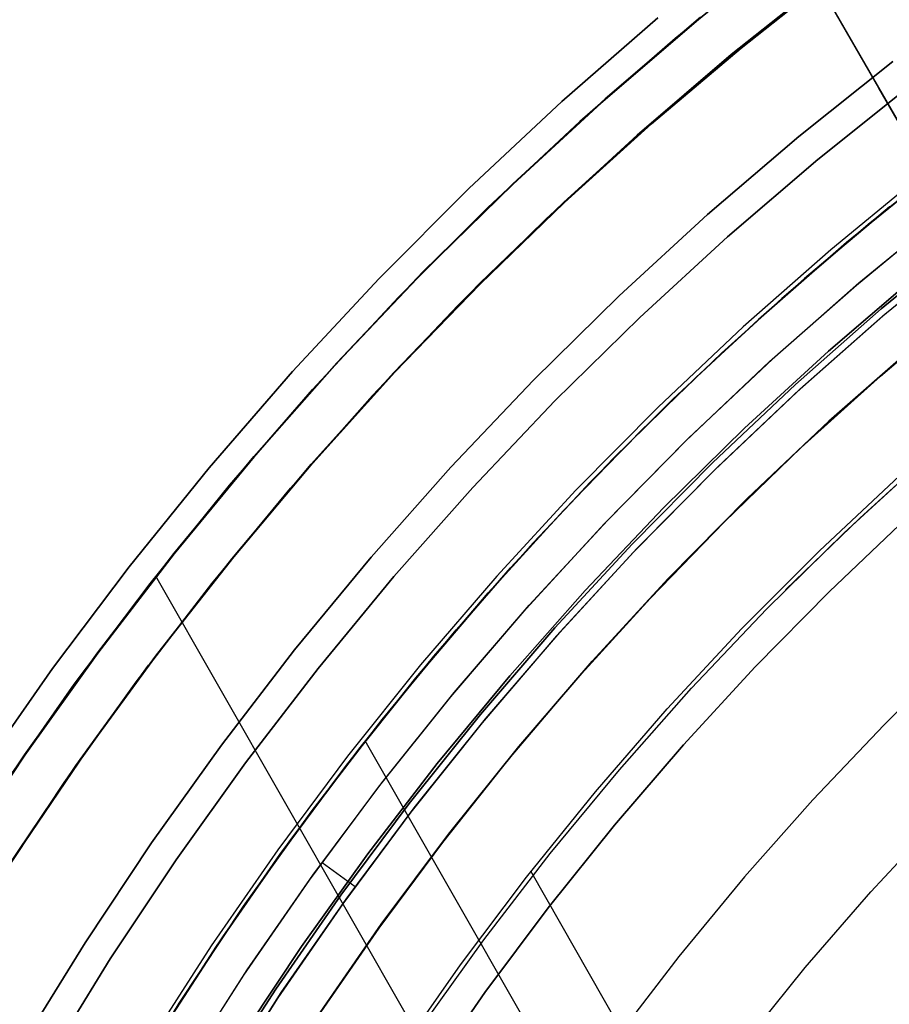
# Model space of a CAD drawing. Header units: millimetres. Extents: x -267 to 897, y -4167 to -3150.
# Tile 53 of 177: x 252 to 270, y -3479 to -3459. Entities that reach past the tile are written whole.
import ezdxf

# ---------------------------------------------------------------- set-up
doc = ezdxf.new("R2010")
doc.units = ezdxf.units.MM
doc.layers.add('1', color=7, linetype='Continuous')
doc.layers.add('BLANCO METALICO', color=7, linetype='Continuous', true_color=0xededed)

msp = doc.modelspace()

# ---------------------------------------------------------------- linework, layer by layer
at = {"layer": '1', "color": 29, "true_color": 0x4d342b}
for p, q in [((265.374, -3459.517, 66.264), (267.397, -3457.874, 66.264)), ((265.374, -3459.517, 66.264), (267.397, -3457.874, 66.264)), ((267.397, -3457.874, 54.462), (265.374, -3459.517, 54.462)), ((265.374, -3459.517, 60.363), (267.397, -3457.874, 60.363)), ((265.374, -3459.517, 54.462), (267.397, -3457.874, 54.462)), ((263.037, -3460.818, 85.657), (265.016, -3459.093, 85.657)), ((265.016, -3459.093, 85.657), (263.037, -3460.818, 85.657)), ((263.409, -3461.23, 66.264), (265.374, -3459.517, 66.264)), ((263.409, -3461.23, 66.264), (265.374, -3459.517, 66.264)), ((265.374, -3459.517, 54.462), (263.409, -3461.23, 54.462)), ((263.409, -3461.23, 60.363), (265.374, -3459.517, 60.363)), ((263.409, -3461.23, 54.462), (265.374, -3459.517, 54.462)), ((261.118, -3462.611, 85.657), (263.037, -3460.818, 85.657)), ((263.037, -3460.818, 85.657), (261.118, -3462.611, 85.657)), ((261.504, -3463.01, 66.264), (263.409, -3461.23, 66.264)), ((261.504, -3463.01, 66.264), (263.409, -3461.23, 66.264)), ((263.409, -3461.23, 54.462), (261.504, -3463.01, 54.462)), ((261.504, -3463.01, 60.363), (263.409, -3461.23, 60.363)), ((261.504, -3463.01, 54.462), (263.409, -3461.23, 54.462)), ((268.915, -3463.726, 62.462), (270.79, -3462.203, 62.462)), ((270.79, -3462.203, 62.462), (268.915, -3463.726, 62.462)), ((268.915, -3463.726, 71.512), (270.79, -3462.203, 71.512)), ((259.263, -3464.47, 85.657), (261.118, -3462.611, 85.657)), ((261.118, -3462.611, 85.657), (259.263, -3464.47, 85.657)), ((259.663, -3464.855, 66.264), (261.504, -3463.01, 66.264)), ((259.663, -3464.855, 66.264), (261.504, -3463.01, 66.264)), ((261.504, -3463.01, 54.462), (259.663, -3464.855, 54.462)), ((259.663, -3464.855, 60.363), (261.504, -3463.01, 60.363)), ((259.663, -3464.855, 54.462), (261.504, -3463.01, 54.462)), ((269.803, -3462.991, 80.562), (268.043, -3464.472, 80.562)), ((268.043, -3464.472, 80.562), (269.803, -3462.991, 80.562)), ((268.043, -3464.472, 80.065), (269.803, -3462.991, 80.065)), ((269.804, -3462.992, 79.568), (268.044, -3464.473, 79.568)), ((268.044, -3464.473, 79.568), (269.804, -3462.992, 79.568)), ((267.094, -3465.313, 62.462), (268.915, -3463.726, 62.462)), ((268.915, -3463.726, 62.462), (267.094, -3465.313, 62.462)), ((267.094, -3465.313, 71.512), (268.915, -3463.726, 71.512)), ((257.474, -3466.392, 85.657), (259.263, -3464.47, 85.657)), ((259.263, -3464.47, 85.657), (257.474, -3466.392, 85.657)), ((268.043, -3464.472, 80.562), (266.332, -3466.011, 80.562)), ((266.332, -3466.011, 80.562), (268.043, -3464.472, 80.562)), ((266.332, -3466.011, 80.065), (268.043, -3464.472, 80.065)), ((268.044, -3464.473, 79.568), (266.333, -3466.013, 79.568)), ((266.333, -3466.013, 79.568), (268.044, -3464.473, 79.568)), ((257.887, -3466.763, 66.264), (259.663, -3464.855, 66.264)), ((257.887, -3466.763, 66.264), (259.663, -3464.855, 66.264)), ((259.663, -3464.855, 54.462), (257.887, -3466.763, 54.462)), ((257.887, -3466.763, 60.363), (259.663, -3464.855, 60.363)), ((257.887, -3466.763, 54.462), (259.663, -3464.855, 54.462)), ((269.613, -3466.483, 83.109), (271.296, -3465.06, 83.109)), ((265.33, -3466.962, 62.462), (267.094, -3465.313, 62.462)), ((267.094, -3465.313, 62.462), (265.33, -3466.962, 62.462)), ((265.33, -3466.962, 71.512), (267.094, -3465.313, 71.512)), ((266.332, -3466.011, 80.562), (264.673, -3467.606, 80.562)), ((264.673, -3467.606, 80.562), (266.332, -3466.011, 80.562)), ((264.673, -3467.606, 80.065), (266.332, -3466.011, 80.065)), ((266.333, -3466.013, 79.568), (264.674, -3467.607, 79.568)), ((264.674, -3467.607, 79.568), (266.333, -3466.013, 79.568)), ((255.753, -3468.375, 85.657), (257.474, -3466.392, 85.657)), ((257.474, -3466.392, 85.657), (255.753, -3468.375, 85.657)), ((267.978, -3467.96, 83.109), (269.613, -3466.483, 83.109)), ((256.178, -3468.732, 66.264), (257.887, -3466.763, 66.264)), ((256.178, -3468.732, 66.264), (257.887, -3466.763, 66.264)), ((257.887, -3466.763, 54.462), (256.178, -3468.732, 54.462)), ((256.178, -3468.732, 60.363), (257.887, -3466.763, 60.363)), ((256.178, -3468.732, 54.462), (257.887, -3466.763, 54.462)), ((263.623, -3468.672, 62.462), (265.33, -3466.962, 62.462)), ((265.33, -3466.962, 62.462), (263.623, -3468.672, 62.462)), ((263.623, -3468.672, 71.512), (265.33, -3466.962, 71.512)), ((264.673, -3467.606, 80.562), (263.068, -3469.255, 80.562)), ((263.068, -3469.255, 80.562), (264.673, -3467.606, 80.562)), ((263.068, -3469.255, 80.065), (264.673, -3467.606, 80.065)), ((264.674, -3467.607, 79.568), (263.069, -3469.256, 79.568)), ((263.069, -3469.256, 79.568), (264.674, -3467.607, 79.568)), ((266.392, -3469.489, 83.109), (267.978, -3467.96, 83.109)), ((254.101, -3470.417, 85.657), (255.753, -3468.375, 85.657)), ((255.753, -3468.375, 85.657), (254.101, -3470.417, 85.657)), ((268.355, -3470.088, 96.062), (270.009, -3468.542, 96.062)), ((268.355, -3470.088, 96.062), (270.009, -3468.542, 96.062)), ((254.539, -3470.759, 66.264), (256.178, -3468.732, 66.264)), ((254.539, -3470.759, 66.264), (256.178, -3468.732, 66.264)), ((256.178, -3468.732, 54.462), (254.539, -3470.759, 54.462)), ((254.539, -3470.759, 60.363), (256.178, -3468.732, 60.363)), ((254.539, -3470.759, 54.462), (256.178, -3468.732, 54.462)), ((261.977, -3470.44, 62.462), (263.623, -3468.672, 62.462)), ((263.623, -3468.672, 62.462), (261.977, -3470.44, 62.462)), ((261.977, -3470.44, 71.512), (263.623, -3468.672, 71.512)), ((263.068, -3469.255, 80.562), (261.518, -3470.956, 80.562)), ((261.518, -3470.956, 80.562), (263.068, -3469.255, 80.562)), ((261.518, -3470.956, 80.065), (263.068, -3469.255, 80.065)), ((263.069, -3469.256, 79.568), (261.519, -3470.957, 79.568)), ((261.519, -3470.957, 79.568), (263.069, -3469.256, 79.568)), ((268.561, -3470.927, 85.657), (270.146, -3469.423, 85.657)), ((270.146, -3469.423, 85.657), (268.561, -3470.927, 85.657)), ((264.857, -3471.071, 83.109), (266.392, -3469.489, 83.109)), ((266.755, -3471.691, 96.062), (268.355, -3470.088, 96.062)), ((266.755, -3471.691, 96.062), (268.355, -3470.088, 96.062)), ((252.522, -3472.515, 85.657), (254.101, -3470.417, 85.657)), ((254.101, -3470.417, 85.657), (252.522, -3472.515, 85.657)), ((260.394, -3472.264, 62.462), (261.977, -3470.44, 62.462)), ((261.977, -3470.44, 62.462), (260.394, -3472.264, 62.462)), ((260.394, -3472.264, 71.512), (261.977, -3470.44, 71.512)), ((268.662, -3495.123, 54.462), (254.657, -3470.609, 54.462)), ((252.971, -3472.841, 66.264), (254.539, -3470.759, 66.264)), ((252.971, -3472.841, 66.264), (254.539, -3470.759, 66.264)), ((254.539, -3470.759, 54.462), (252.971, -3472.841, 54.462)), ((252.971, -3472.841, 60.363), (254.539, -3470.759, 60.363)), ((252.971, -3472.841, 54.462), (254.539, -3470.759, 54.462)), ((261.518, -3470.956, 80.562), (260.025, -3472.708, 80.562)), ((260.025, -3472.708, 80.562), (261.518, -3470.956, 80.562)), ((260.025, -3472.708, 80.065), (261.518, -3470.956, 80.065)), ((261.519, -3470.957, 79.568), (260.026, -3472.709, 79.568)), ((260.026, -3472.709, 79.568), (261.519, -3470.957, 79.568)), ((263.376, -3472.701, 83.109), (264.857, -3471.071, 83.109)), ((267.028, -3472.483, 85.657), (268.561, -3470.927, 85.657)), ((268.561, -3470.927, 85.657), (267.028, -3472.483, 85.657)), ((265.212, -3473.348, 96.062), (266.755, -3471.691, 96.062)), ((265.212, -3473.348, 96.062), (266.755, -3471.691, 96.062)), ((258.875, -3474.143, 62.462), (260.394, -3472.264, 62.462)), ((260.394, -3472.264, 62.462), (258.875, -3474.143, 62.462)), ((258.875, -3474.143, 71.512), (260.394, -3472.264, 71.512)), ((265.548, -3474.09, 85.657), (267.028, -3472.483, 85.657)), ((267.028, -3472.483, 85.657), (265.548, -3474.09, 85.657)), ((251.016, -3474.667, 85.657), (252.522, -3472.515, 85.657)), ((252.522, -3472.515, 85.657), (251.016, -3474.667, 85.657)), ((261.949, -3474.38, 83.109), (263.376, -3472.701, 83.109)), ((251.477, -3474.977, 66.264), (252.971, -3472.841, 66.264)), ((251.477, -3474.977, 66.264), (252.971, -3472.841, 66.264)), ((252.971, -3472.841, 54.462), (251.477, -3474.977, 54.462)), ((251.477, -3474.977, 60.363), (252.971, -3472.841, 60.363)), ((251.477, -3474.977, 54.462), (252.971, -3472.841, 54.462)), ((260.025, -3472.708, 80.562), (258.592, -3474.508, 80.562)), ((258.592, -3474.508, 80.562), (260.025, -3472.708, 80.562)), ((258.592, -3474.508, 80.065), (260.025, -3472.708, 80.065)), ((260.026, -3472.709, 79.568), (258.593, -3474.509, 79.568)), ((258.593, -3474.509, 79.568), (260.026, -3472.709, 79.568)), ((263.728, -3475.058, 96.062), (265.212, -3473.348, 96.062)), ((263.728, -3475.058, 96.062), (265.212, -3473.348, 96.062)), ((269.79, -3492.932, 62.462), (258.979, -3474.01, 62.462)), ((264.124, -3475.747, 85.657), (265.548, -3474.09, 85.657)), ((265.548, -3474.09, 85.657), (264.124, -3475.747, 85.657)), ((257.422, -3476.072, 62.462), (258.875, -3474.143, 62.462)), ((258.875, -3474.143, 62.462), (257.422, -3476.072, 62.462)), ((257.422, -3476.072, 71.512), (258.875, -3474.143, 71.512)), ((258.592, -3474.508, 80.562), (257.218, -3476.355, 80.562)), ((257.218, -3476.355, 80.562), (258.592, -3474.508, 80.562)), ((257.218, -3476.355, 80.065), (258.592, -3474.508, 80.065)), ((258.593, -3474.509, 79.568), (257.219, -3476.355, 79.568)), ((257.219, -3476.355, 79.568), (258.593, -3474.509, 79.568)), ((260.577, -3476.105, 83.109), (261.949, -3474.38, 83.109)), ((262.304, -3476.819, 96.062), (263.728, -3475.058, 96.062)), ((262.304, -3476.819, 96.062), (263.728, -3475.058, 96.062)), ((262.756, -3477.451, 85.657), (264.124, -3475.747, 85.657)), ((264.124, -3475.747, 85.657), (262.756, -3477.451, 85.657)), ((269.414, -3477.125, 90.562), (270.823, -3475.612, 90.562)), ((269.414, -3477.125, 90.562), (270.823, -3475.612, 90.562)), ((256.037, -3478.052, 62.462), (257.422, -3476.072, 62.462)), ((257.422, -3476.072, 62.462), (256.037, -3478.052, 62.462)), ((256.037, -3478.052, 71.512), (257.422, -3476.072, 71.512)), ((259.264, -3477.874, 83.109), (260.577, -3476.105, 83.109)), ((257.218, -3476.355, 80.562), (255.907, -3478.246, 80.562)), ((255.907, -3478.246, 80.562), (257.218, -3476.355, 80.562)), ((257.219, -3476.355, 79.568), (255.907, -3478.246, 79.568)), ((255.907, -3478.246, 80.065), (257.218, -3476.355, 80.065)), ((255.907, -3478.246, 79.568), (257.219, -3476.355, 79.568)), ((270.731, -3491.285, 96.062), (262.398, -3476.699, 96.062)), ((260.942, -3478.628, 96.062), (262.304, -3476.819, 96.062)), ((260.942, -3478.628, 96.062), (262.304, -3476.819, 96.062)), ((268.059, -3478.687, 90.562), (269.414, -3477.125, 90.562)), ((268.059, -3478.687, 90.562), (269.414, -3477.125, 90.562)), ((261.448, -3479.2, 85.657), (262.756, -3477.451, 85.657)), ((262.756, -3477.451, 85.657), (261.448, -3479.2, 85.657)), ((258.009, -3479.685, 83.109), (259.264, -3477.874, 83.109)), ((254.722, -3480.078, 62.462), (256.037, -3478.052, 62.462)), ((256.037, -3478.052, 62.462), (254.722, -3480.078, 62.462)), ((254.722, -3480.078, 71.512), (256.037, -3478.052, 71.512)), ((255.907, -3478.246, 80.562), (254.659, -3480.179, 80.562)), ((254.659, -3480.179, 80.562), (255.907, -3478.246, 80.562)), ((255.907, -3478.246, 79.568), (254.659, -3480.179, 79.568)), ((254.659, -3480.179, 80.065), (255.907, -3478.246, 80.065)), ((254.659, -3480.179, 79.568), (255.907, -3478.246, 79.568)), ((259.644, -3480.483, 96.062), (260.942, -3478.628, 96.062)), ((259.644, -3480.483, 96.062), (260.942, -3478.628, 96.062)), ((266.758, -3480.295, 90.562), (268.059, -3478.687, 90.562)), ((266.758, -3480.295, 90.562), (268.059, -3478.687, 90.562)), ((260.199, -3480.993, 85.657), (261.448, -3479.2, 85.657)), ((261.448, -3479.2, 85.657), (260.199, -3480.993, 85.657))]:
    msp.add_line(p, q, dxfattribs=at)
at = {"layer": '1', "color": 250, "true_color": 0x111111}
for p, q in [((268.532, -3458.259, 31.002), (266.534, -3459.852, 31.002)), ((266.534, -3459.852, 31.002), (268.532, -3458.259, 31.002)), ((266.726, -3459.709, 51.002), (268.623, -3458.204, 51.002)), ((266.735, -3459.72, 51.002), (268.632, -3458.217, 51.002)), ((266.735, -3459.72, 51.002), (268.632, -3458.217, 51.002)), ((265.897, -3459.081, 31.002), (263.93, -3460.764, 31.002)), ((263.93, -3460.764, 49.991), (265.897, -3459.081, 49.991)), ((263.93, -3460.764, 40.496), (265.897, -3459.081, 40.496)), ((263.93, -3460.764, 31.002), (265.897, -3459.081, 31.002)), ((263.93, -3460.764, 49.991), (265.897, -3459.081, 49.991)), ((266.534, -3459.852, 31.002), (264.593, -3461.513, 31.002)), ((264.593, -3461.513, 31.002), (266.534, -3459.852, 31.002)), ((264.88, -3461.275, 51.002), (266.726, -3459.709, 51.002)), ((264.887, -3461.283, 51.002), (266.735, -3459.72, 51.002)), ((264.887, -3461.283, 51.002), (266.735, -3459.72, 51.002)), ((263.93, -3460.764, 31.002), (262.022, -3462.515, 31.002)), ((262.022, -3462.515, 49.991), (263.93, -3460.764, 49.991)), ((262.022, -3462.515, 40.496), (263.93, -3460.764, 40.496)), ((262.022, -3462.515, 31.002), (263.93, -3460.764, 31.002)), ((262.022, -3462.515, 49.991), (263.93, -3460.764, 49.991)), ((263.086, -3462.901, 51.002), (264.88, -3461.275, 51.002)), ((263.09, -3462.905, 51.002), (264.887, -3461.283, 51.002)), ((263.09, -3462.905, 51.002), (264.887, -3461.283, 51.002)), ((264.593, -3461.513, 31.002), (262.711, -3463.24, 31.002)), ((262.711, -3463.24, 31.002), (264.593, -3461.513, 31.002)), ((271.276, -3461.825, 67.3), (269.4, -3463.321, 67.3)), ((269.4, -3463.321, 76.8), (271.276, -3461.825, 76.8)), ((269.4, -3463.321, 72.05), (271.276, -3461.825, 72.05)), ((269.4, -3463.321, 76.8), (271.276, -3461.825, 76.8)), ((269.4, -3463.321, 67.3), (271.276, -3461.825, 67.3)), ((262.022, -3462.515, 31.002), (260.176, -3464.329, 31.002)), ((260.176, -3464.329, 49.991), (262.022, -3462.515, 49.991)), ((260.176, -3464.329, 40.496), (262.022, -3462.515, 40.496)), ((260.176, -3464.329, 31.002), (262.022, -3462.515, 31.002)), ((260.176, -3464.329, 49.991), (262.022, -3462.515, 49.991)), ((270.451, -3462.347, 51.002), (268.587, -3463.877, 51.002)), ((270.451, -3462.347, 51.002), (268.587, -3463.877, 51.002)), ((261.347, -3464.585, 51.002), (263.086, -3462.901, 51.002)), ((261.347, -3464.585, 51.002), (263.09, -3462.905, 51.002)), ((261.347, -3464.585, 51.002), (263.09, -3462.905, 51.002)), ((269.116, -3464.605, 50.483), (270.96, -3463.088, 50.483)), ((269.168, -3464.56, 50.483), (271.008, -3463.05, 50.483)), ((262.711, -3463.24, 31.002), (260.889, -3465.03, 31.002)), ((260.889, -3465.03, 31.002), (262.711, -3463.24, 31.002)), ((269.4, -3463.321, 67.3), (267.577, -3464.881, 67.3)), ((267.577, -3464.881, 76.8), (269.4, -3463.321, 76.8)), ((267.577, -3464.881, 72.05), (269.4, -3463.321, 72.05)), ((267.577, -3464.881, 76.8), (269.4, -3463.321, 76.8)), ((267.577, -3464.881, 67.3), (269.4, -3463.321, 67.3)), ((269.626, -3465.099, 65.792), (271.447, -3463.604, 65.792)), ((271.447, -3463.604, 65.792), (269.626, -3465.099, 65.792)), ((269.626, -3465.099, 65.792), (271.447, -3463.604, 65.792)), ((271.484, -3463.748, 49.019), (269.662, -3465.246, 49.019)), ((269.714, -3465.202, 49.019), (271.532, -3463.711, 49.019)), ((268.587, -3463.877, 51.002), (266.777, -3465.47, 51.002)), ((268.587, -3463.877, 51.002), (266.777, -3465.47, 51.002)), ((260.176, -3464.329, 31.002), (258.393, -3466.207, 31.002)), ((258.393, -3466.207, 49.991), (260.176, -3464.329, 49.991)), ((258.393, -3466.207, 40.496), (260.176, -3464.329, 40.496)), ((258.393, -3466.207, 31.002), (260.176, -3464.329, 31.002)), ((258.393, -3466.207, 49.991), (260.176, -3464.329, 49.991)), ((267.382, -3466.133, 50.483), (269.168, -3464.56, 50.483)), ((268.541, -3465.969, 78.12), (270.326, -3464.442, 78.12)), ((270.326, -3464.442, 76.8), (268.541, -3465.969, 76.8)), ((268.541, -3465.969, 78.12), (270.326, -3464.442, 78.12)), ((268.541, -3465.969, 77.46), (270.326, -3464.442, 77.46)), ((270.326, -3464.442, 76.8), (268.541, -3465.969, 76.8)), ((259.591, -3466.402, 51.002), (261.347, -3464.585, 51.002)), ((259.591, -3466.402, 51.002), (261.347, -3464.585, 51.002)), ((267.325, -3466.185, 50.483), (269.116, -3464.605, 50.483)), ((267.577, -3464.881, 67.3), (265.809, -3466.503, 67.3)), ((265.809, -3466.503, 76.8), (267.577, -3464.881, 76.8)), ((265.809, -3466.503, 72.05), (267.577, -3464.881, 72.05)), ((265.809, -3466.503, 76.8), (267.577, -3464.881, 76.8)), ((265.809, -3466.503, 67.3), (267.577, -3464.881, 67.3)), ((260.889, -3465.03, 31.002), (259.13, -3466.883, 31.002)), ((259.13, -3466.883, 31.002), (260.889, -3465.03, 31.002)), ((267.858, -3466.656, 65.792), (269.626, -3465.099, 65.792)), ((269.626, -3465.099, 65.792), (267.858, -3466.656, 65.792)), ((267.858, -3466.656, 65.792), (269.626, -3465.099, 65.792)), ((269.662, -3465.246, 49.019), (267.894, -3466.807, 49.019)), ((267.949, -3466.756, 49.019), (269.714, -3465.202, 49.019)), ((266.777, -3465.47, 51.002), (265.024, -3467.125, 51.002)), ((266.777, -3465.47, 51.002), (265.024, -3467.125, 51.002)), ((266.81, -3467.557, 78.12), (268.541, -3465.969, 78.12)), ((268.541, -3465.969, 76.8), (266.81, -3467.557, 76.8)), ((266.81, -3467.557, 78.12), (268.541, -3465.969, 78.12)), ((266.81, -3467.557, 77.46), (268.541, -3465.969, 77.46)), ((268.541, -3465.969, 76.8), (266.81, -3467.557, 76.8)), ((268.551, -3467.416, 48.502), (270.293, -3465.883, 48.502)), ((270.293, -3465.883, 48.502), (268.551, -3467.416, 48.502)), ((268.551, -3467.416, 48.502), (270.293, -3465.883, 48.502)), ((265.591, -3467.826, 50.483), (267.325, -3466.185, 50.483)), ((265.651, -3467.767, 50.483), (267.382, -3466.133, 50.483)), ((258.393, -3466.207, 31.002), (256.676, -3468.145, 31.002)), ((256.676, -3468.145, 49.991), (258.393, -3466.207, 49.991)), ((256.676, -3468.145, 40.496), (258.393, -3466.207, 40.496)), ((256.676, -3468.145, 31.002), (258.393, -3466.207, 31.002)), ((256.676, -3468.145, 49.991), (258.393, -3466.207, 49.991)), ((257.898, -3468.277, 51.002), (259.591, -3466.402, 51.002)), ((257.898, -3468.277, 51.002), (259.591, -3466.402, 51.002)), ((265.809, -3466.503, 67.3), (264.098, -3468.185, 67.3)), ((264.098, -3468.185, 76.8), (265.809, -3466.503, 76.8)), ((264.098, -3468.185, 72.05), (265.809, -3466.503, 72.05)), ((264.098, -3468.185, 76.8), (265.809, -3466.503, 76.8)), ((264.098, -3468.185, 67.3), (265.809, -3466.503, 67.3)), ((266.145, -3468.273, 65.792), (267.858, -3466.656, 65.792)), ((267.858, -3466.656, 65.792), (266.145, -3468.273, 65.792)), ((266.145, -3468.273, 65.792), (267.858, -3466.656, 65.792)), ((267.894, -3466.807, 49.019), (266.18, -3468.428, 49.019)), ((266.24, -3468.37, 49.019), (267.949, -3466.756, 49.019)), ((259.13, -3466.883, 31.002), (257.436, -3468.795, 31.002)), ((257.436, -3468.795, 31.002), (259.13, -3466.883, 31.002)), ((265.024, -3467.125, 51.002), (263.328, -3468.84, 51.002)), ((265.024, -3467.125, 51.002), (263.328, -3468.84, 51.002)), ((266.864, -3469.009, 48.502), (268.551, -3467.416, 48.502)), ((268.551, -3467.416, 48.502), (266.864, -3469.009, 48.502)), ((266.864, -3469.009, 48.502), (268.551, -3467.416, 48.502)), ((265.135, -3469.204, 78.12), (266.81, -3467.557, 78.12)), ((266.81, -3467.557, 76.8), (265.135, -3469.204, 76.8)), ((265.135, -3469.204, 78.12), (266.81, -3467.557, 78.12)), ((265.135, -3469.204, 77.46), (266.81, -3467.557, 77.46)), ((266.81, -3467.557, 76.8), (265.135, -3469.204, 76.8)), ((263.914, -3469.526, 50.483), (265.591, -3467.826, 50.483)), ((263.977, -3469.46, 50.483), (265.651, -3467.767, 50.483)), ((269.185, -3469.413, 81.1), (270.763, -3467.983, 81.1)), ((256.676, -3468.145, 31.002), (255.027, -3470.141, 31.002)), ((255.027, -3470.141, 49.991), (256.676, -3468.145, 49.991)), ((255.027, -3470.141, 40.496), (256.676, -3468.145, 40.496)), ((255.027, -3470.141, 31.002), (256.676, -3468.145, 31.002)), ((255.027, -3470.141, 49.991), (256.676, -3468.145, 49.991)), ((264.098, -3468.185, 67.3), (262.446, -3469.924, 67.3)), ((262.446, -3469.924, 76.8), (264.098, -3468.185, 76.8)), ((262.446, -3469.924, 72.05), (264.098, -3468.185, 72.05)), ((262.446, -3469.924, 76.8), (264.098, -3468.185, 76.8)), ((262.446, -3469.924, 67.3), (264.098, -3468.185, 67.3)), ((268.862, -3469.718, 81.1), (270.517, -3468.2, 81.1)), ((268.862, -3469.718, 81.1), (270.517, -3468.2, 81.1)), ((256.271, -3470.209, 51.002), (257.898, -3468.277, 51.002)), ((256.271, -3470.209, 51.002), (257.898, -3468.277, 51.002)), ((264.489, -3469.948, 65.792), (266.145, -3468.273, 65.792)), ((266.145, -3468.273, 65.792), (264.489, -3469.948, 65.792)), ((264.489, -3469.948, 65.792), (266.145, -3468.273, 65.792)), ((266.18, -3468.428, 49.019), (264.524, -3470.107, 49.019)), ((264.587, -3470.042, 49.019), (266.24, -3468.37, 49.019)), ((257.436, -3468.795, 31.002), (255.809, -3470.764, 31.002)), ((255.809, -3470.764, 31.002), (257.436, -3468.795, 31.002)), ((263.328, -3468.84, 51.002), (261.694, -3470.613, 51.002)), ((263.328, -3468.84, 51.002), (261.694, -3470.613, 51.002)), ((265.233, -3470.659, 48.502), (266.864, -3469.009, 48.502)), ((266.864, -3469.009, 48.502), (265.233, -3470.659, 48.502)), ((265.233, -3470.659, 48.502), (266.864, -3469.009, 48.502)), ((263.517, -3470.907, 78.12), (265.135, -3469.204, 78.12)), ((265.135, -3469.204, 76.8), (263.517, -3470.907, 76.8)), ((263.517, -3470.907, 78.12), (265.135, -3469.204, 78.12)), ((263.517, -3470.907, 77.46), (265.135, -3469.204, 77.46)), ((265.135, -3469.204, 76.8), (263.517, -3470.907, 76.8)), ((267.655, -3470.894, 81.1), (269.185, -3469.413, 81.1)), ((262.298, -3471.284, 50.483), (263.914, -3469.526, 50.483)), ((262.364, -3471.21, 50.483), (263.977, -3469.46, 50.483)), ((267.26, -3471.292, 81.1), (268.862, -3469.718, 81.1)), ((267.26, -3471.292, 81.1), (268.862, -3469.718, 81.1)), ((262.446, -3469.924, 67.3), (260.855, -3471.72, 67.3)), ((260.855, -3471.72, 76.8), (262.446, -3469.924, 76.8)), ((260.855, -3471.72, 72.05), (262.446, -3469.924, 72.05)), ((260.855, -3471.72, 76.8), (262.446, -3469.924, 76.8)), ((260.855, -3471.72, 67.3), (262.446, -3469.924, 67.3)), ((262.892, -3471.68, 65.792), (264.489, -3469.948, 65.792)), ((264.489, -3469.948, 65.792), (262.892, -3471.68, 65.792)), ((262.892, -3471.68, 65.792), (264.489, -3469.948, 65.792)), ((262.993, -3471.77, 49.019), (264.587, -3470.042, 49.019)), ((255.027, -3470.141, 31.002), (253.448, -3472.193, 31.002)), ((253.448, -3472.193, 49.991), (255.027, -3470.141, 49.991)), ((253.448, -3472.193, 40.496), (255.027, -3470.141, 40.496)), ((253.448, -3472.193, 31.002), (255.027, -3470.141, 31.002)), ((253.448, -3472.193, 49.991), (255.027, -3470.141, 49.991)), ((254.71, -3472.196, 51.002), (256.271, -3470.209, 51.002)), ((254.71, -3472.196, 51.002), (256.271, -3470.209, 51.002)), ((264.524, -3470.107, 49.019), (262.928, -3471.843, 49.019)), ((261.694, -3470.613, 51.002), (260.121, -3472.441, 51.002)), ((261.694, -3470.613, 51.002), (260.121, -3472.441, 51.002)), ((263.66, -3472.364, 48.502), (265.233, -3470.659, 48.502)), ((265.233, -3470.659, 48.502), (263.66, -3472.364, 48.502)), ((263.66, -3472.364, 48.502), (265.233, -3470.659, 48.502)), ((255.809, -3470.764, 31.002), (254.251, -3472.789, 31.002)), ((254.251, -3472.789, 31.002), (255.809, -3470.764, 31.002)), ((261.96, -3472.665, 78.12), (263.517, -3470.907, 78.12)), ((263.517, -3470.907, 76.8), (261.96, -3472.665, 76.8)), ((261.96, -3472.665, 78.12), (263.517, -3470.907, 78.12)), ((261.96, -3472.665, 77.46), (263.517, -3470.907, 77.46)), ((263.517, -3470.907, 76.8), (261.96, -3472.665, 76.8)), ((260.812, -3473.014, 50.483), (262.364, -3471.21, 50.483)), ((260.743, -3473.097, 50.483), (262.298, -3471.284, 50.483)), ((265.713, -3472.921, 81.1), (267.26, -3471.292, 81.1)), ((265.713, -3472.921, 81.1), (267.26, -3471.292, 81.1)), ((261.355, -3473.466, 65.792), (262.892, -3471.68, 65.792)), ((262.892, -3471.68, 65.792), (261.355, -3473.466, 65.792)), ((261.355, -3473.466, 65.792), (262.892, -3471.68, 65.792)), ((260.855, -3471.72, 67.3), (259.327, -3473.57, 67.3)), ((259.327, -3473.57, 76.8), (260.855, -3471.72, 76.8)), ((259.327, -3473.57, 72.05), (260.855, -3471.72, 72.05)), ((259.327, -3473.57, 76.8), (260.855, -3471.72, 76.8)), ((259.327, -3473.57, 67.3), (260.855, -3471.72, 67.3)), ((262.928, -3471.843, 49.019), (261.392, -3473.634, 49.019)), ((261.46, -3473.553, 49.019), (262.993, -3471.77, 49.019)), ((253.448, -3472.193, 31.002), (251.941, -3474.298, 31.002)), ((251.941, -3474.298, 49.991), (253.448, -3472.193, 49.991)), ((251.941, -3474.298, 40.496), (253.448, -3472.193, 40.496)), ((251.941, -3474.298, 31.002), (253.448, -3472.193, 31.002)), ((251.941, -3474.298, 49.991), (253.448, -3472.193, 49.991)), ((253.218, -3474.235, 51.002), (254.71, -3472.196, 51.002)), ((253.218, -3474.235, 51.002), (254.71, -3472.196, 51.002)), ((260.121, -3472.441, 51.002), (258.613, -3474.323, 51.002)), ((260.121, -3472.441, 51.002), (258.613, -3474.323, 51.002)), ((262.147, -3474.123, 48.502), (263.66, -3472.364, 48.502)), ((263.66, -3472.364, 48.502), (262.147, -3474.123, 48.502)), ((262.147, -3474.123, 48.502), (263.66, -3472.364, 48.502)), ((260.464, -3474.476, 78.12), (261.96, -3472.665, 78.12)), ((261.96, -3472.665, 76.8), (260.464, -3474.476, 76.8)), ((260.464, -3474.476, 78.12), (261.96, -3472.665, 78.12)), ((260.464, -3474.476, 77.46), (261.96, -3472.665, 77.46)), ((261.96, -3472.665, 76.8), (260.464, -3474.476, 76.8)), ((254.251, -3472.789, 31.002), (252.764, -3474.866, 31.002)), ((252.764, -3474.866, 31.002), (254.251, -3472.789, 31.002)), ((259.253, -3474.962, 50.483), (260.743, -3473.097, 50.483)), ((259.323, -3474.872, 50.483), (260.812, -3473.014, 50.483)), ((264.224, -3474.603, 81.1), (265.713, -3472.921, 81.1)), ((264.224, -3474.603, 81.1), (265.713, -3472.921, 81.1)), ((259.882, -3475.304, 65.792), (261.355, -3473.466, 65.792)), ((261.355, -3473.466, 65.792), (259.882, -3475.304, 65.792)), ((259.882, -3475.304, 65.792), (261.355, -3473.466, 65.792)), ((259.327, -3473.57, 67.3), (257.863, -3475.471, 67.3)), ((257.863, -3475.471, 76.8), (259.327, -3473.57, 76.8)), ((257.863, -3475.471, 72.05), (259.327, -3473.57, 72.05)), ((257.863, -3475.471, 76.8), (259.327, -3473.57, 76.8)), ((257.863, -3475.471, 67.3), (259.327, -3473.57, 67.3)), ((261.392, -3473.634, 49.019), (259.92, -3475.477, 49.019)), ((259.989, -3475.387, 49.019), (261.46, -3473.553, 49.019)), ((260.696, -3475.934, 48.502), (262.147, -3474.123, 48.502)), ((262.147, -3474.123, 48.502), (260.696, -3475.934, 48.502)), ((260.696, -3475.934, 48.502), (262.147, -3474.123, 48.502)), ((251.941, -3474.298, 31.002), (250.507, -3476.454, 31.002)), ((250.507, -3476.454, 49.991), (251.941, -3474.298, 49.991)), ((250.507, -3476.454, 40.496), (251.941, -3474.298, 40.496)), ((250.507, -3476.454, 31.002), (251.941, -3474.298, 31.002)), ((250.507, -3476.454, 49.991), (251.941, -3474.298, 49.991)), ((251.797, -3476.324, 51.002), (253.218, -3474.235, 51.002)), ((251.797, -3476.324, 51.002), (253.218, -3474.235, 51.002)), ((258.613, -3474.323, 51.002), (257.171, -3476.255, 51.002)), ((258.613, -3474.323, 51.002), (257.171, -3476.255, 51.002)), ((259.031, -3476.338, 78.12), (260.464, -3474.476, 78.12)), ((260.464, -3474.476, 76.8), (259.031, -3476.338, 76.8)), ((259.031, -3476.338, 78.12), (260.464, -3474.476, 78.12)), ((259.031, -3476.338, 77.46), (260.464, -3474.476, 77.46)), ((260.464, -3474.476, 76.8), (259.031, -3476.338, 76.8)), ((262.793, -3476.334, 81.1), (264.224, -3474.603, 81.1)), ((262.793, -3476.334, 81.1), (264.224, -3474.603, 81.1)), ((252.764, -3474.866, 31.002), (251.349, -3476.993, 31.002)), ((251.349, -3476.993, 31.002), (252.764, -3474.866, 31.002)), ((257.899, -3476.779, 50.483), (259.323, -3474.872, 50.483)), ((257.828, -3476.879, 50.483), (259.253, -3474.962, 50.483)), ((258.473, -3477.192, 65.792), (259.882, -3475.304, 65.792)), ((259.882, -3475.304, 65.792), (258.473, -3477.192, 65.792)), ((258.473, -3477.192, 65.792), (259.882, -3475.304, 65.792)), ((257.863, -3475.471, 67.3), (256.467, -3477.422, 67.3)), ((256.467, -3477.422, 76.8), (257.863, -3475.471, 76.8)), ((256.467, -3477.422, 72.05), (257.863, -3475.471, 72.05)), ((256.467, -3477.422, 76.8), (257.863, -3475.471, 76.8)), ((256.467, -3477.422, 67.3), (257.863, -3475.471, 67.3)), ((259.92, -3475.477, 49.019), (258.513, -3477.37, 49.019)), ((258.583, -3477.272, 49.019), (259.989, -3475.387, 49.019)), ((259.309, -3477.793, 48.502), (260.696, -3475.934, 48.502)), ((260.696, -3475.934, 48.502), (259.309, -3477.793, 48.502)), ((259.309, -3477.793, 48.502), (260.696, -3475.934, 48.502)), ((257.171, -3476.255, 51.002), (255.797, -3478.237, 51.002)), ((257.171, -3476.255, 51.002), (255.797, -3478.237, 51.002)), ((257.663, -3478.248, 78.12), (259.031, -3476.338, 78.12)), ((259.031, -3476.338, 76.8), (257.663, -3478.248, 76.8)), ((257.663, -3478.248, 78.12), (259.031, -3476.338, 78.12)), ((257.663, -3478.248, 77.46), (259.031, -3476.338, 77.46)), ((259.031, -3476.338, 76.8), (257.663, -3478.248, 76.8)), ((261.423, -3478.114, 81.1), (262.793, -3476.334, 81.1)), ((261.423, -3478.114, 81.1), (262.793, -3476.334, 81.1)), ((258.767, -3477.018, 49.018), (258.086, -3476.522, 50.483)), ((256.471, -3478.844, 50.483), (257.828, -3476.879, 50.483)), ((256.543, -3478.735, 50.483), (257.899, -3476.779, 50.483)), ((257.131, -3479.128, 65.792), (258.473, -3477.192, 65.792)), ((258.473, -3477.192, 65.792), (257.131, -3479.128, 65.792)), ((257.131, -3479.128, 65.792), (258.473, -3477.192, 65.792)), ((258.513, -3477.37, 49.019), (257.173, -3479.31, 49.019)), ((257.243, -3479.203, 49.019), (258.583, -3477.272, 49.019)), ((256.467, -3477.422, 67.3), (255.138, -3479.42, 67.3)), ((255.138, -3479.42, 76.8), (256.467, -3477.422, 76.8)), ((255.138, -3479.42, 72.05), (256.467, -3477.422, 72.05)), ((255.138, -3479.42, 76.8), (256.467, -3477.422, 76.8)), ((255.138, -3479.42, 67.3), (256.467, -3477.422, 67.3)), ((257.986, -3479.7, 48.502), (259.309, -3477.793, 48.502)), ((259.309, -3477.793, 48.502), (257.986, -3479.7, 48.502)), ((257.986, -3479.7, 48.502), (259.309, -3477.793, 48.502)), ((260.115, -3479.941, 81.1), (261.423, -3478.114, 81.1)), ((260.115, -3479.941, 81.1), (261.423, -3478.114, 81.1)), ((255.797, -3478.237, 51.002), (254.492, -3480.265, 51.002)), ((255.797, -3478.237, 51.002), (254.492, -3480.265, 51.002)), ((256.362, -3480.204, 78.12), (257.663, -3478.248, 78.12)), ((257.663, -3478.248, 76.8), (256.362, -3480.204, 76.8)), ((256.362, -3480.204, 78.12), (257.663, -3478.248, 78.12)), ((256.362, -3480.204, 77.46), (257.663, -3478.248, 77.46)), ((257.663, -3478.248, 76.8), (256.362, -3480.204, 76.8)), ((255.255, -3480.737, 50.483), (256.543, -3478.735, 50.483)), ((255.183, -3480.854, 50.483), (256.471, -3478.844, 50.483)), ((255.856, -3481.109, 65.792), (257.131, -3479.128, 65.792)), ((257.131, -3479.128, 65.792), (255.856, -3481.109, 65.792)), ((255.856, -3481.109, 65.792), (257.131, -3479.128, 65.792)), ((257.173, -3479.31, 49.019), (255.9, -3481.297, 49.019)), ((255.971, -3481.181, 49.019), (257.243, -3479.203, 49.019)), ((255.138, -3479.42, 67.3), (253.879, -3481.462, 67.3)), ((253.879, -3481.462, 76.8), (255.138, -3479.42, 76.8)), ((253.879, -3481.462, 72.05), (255.138, -3479.42, 72.05)), ((253.879, -3481.462, 76.8), (255.138, -3479.42, 76.8)), ((253.879, -3481.462, 67.3), (255.138, -3479.42, 67.3))]:
    msp.add_line(p, q, dxfattribs=at)
at = {"layer": '1', "color": 7, "true_color": 0xffffff}
for p, q in [((266.719, -3459.7, 31.002), (268.616, -3458.195, 31.002)), ((266.727, -3459.711, 31.002), (268.625, -3458.207, 31.002)), ((266.727, -3459.711, 31.002), (268.625, -3458.207, 31.002)), ((265.904, -3459.089, 30.316), (263.936, -3460.772, 30.316)), ((265.904, -3459.089, 29.475), (263.936, -3460.772, 29.475)), ((263.936, -3460.772, 30.316), (265.904, -3459.089, 30.316)), ((263.936, -3460.772, 29.895), (265.904, -3459.089, 29.895)), ((263.936, -3460.772, 29.475), (265.904, -3459.089, 29.475)), ((264.873, -3461.267, 31.002), (266.719, -3459.7, 31.002)), ((264.879, -3461.274, 31.002), (266.727, -3459.711, 31.002)), ((264.879, -3461.274, 31.002), (266.727, -3459.711, 31.002)), ((269.867, -3459.994, 16.136), (267.929, -3461.54, 16.136)), ((267.929, -3461.54, 16.136), (269.867, -3459.994, 16.136)), ((268.321, -3462.016, 31.002), (270.243, -3460.483, 31.002)), ((270.243, -3460.483, 31.002), (268.321, -3462.016, 31.002)), ((263.936, -3460.772, 30.316), (262.029, -3462.522, 30.316)), ((263.936, -3460.772, 29.475), (262.029, -3462.522, 29.475)), ((262.029, -3462.522, 30.316), (263.936, -3460.772, 30.316)), ((262.029, -3462.522, 29.895), (263.936, -3460.772, 29.895)), ((262.029, -3462.522, 29.475), (263.936, -3460.772, 29.475)), ((263.078, -3462.893, 31.002), (264.873, -3461.267, 31.002)), ((263.082, -3462.897, 31.002), (264.879, -3461.274, 31.002)), ((263.082, -3462.897, 31.002), (264.879, -3461.274, 31.002)), ((267.929, -3461.54, 16.136), (266.045, -3463.152, 16.136)), ((266.045, -3463.152, 16.136), (267.929, -3461.54, 16.136)), ((266.454, -3463.613, 31.002), (268.321, -3462.016, 31.002)), ((268.321, -3462.016, 31.002), (266.454, -3463.613, 31.002)), ((262.029, -3462.522, 30.316), (260.182, -3464.336, 30.316)), ((262.029, -3462.522, 29.475), (260.182, -3464.336, 29.475)), ((260.182, -3464.336, 30.316), (262.029, -3462.522, 30.316)), ((260.182, -3464.336, 29.895), (262.029, -3462.522, 29.895)), ((260.182, -3464.336, 29.475), (262.029, -3462.522, 29.475)), ((261.338, -3464.577, 31.002), (263.078, -3462.893, 31.002)), ((261.338, -3464.577, 31.002), (263.082, -3462.897, 31.002)), ((261.338, -3464.577, 31.002), (263.082, -3462.897, 31.002)), ((266.045, -3463.152, 16.136), (264.218, -3464.827, 16.136)), ((264.218, -3464.827, 16.136), (266.045, -3463.152, 16.136)), ((264.643, -3465.275, 31.002), (266.454, -3463.613, 31.002)), ((266.454, -3463.613, 31.002), (264.643, -3465.275, 31.002)), ((260.182, -3464.336, 30.316), (258.4, -3466.213, 30.316)), ((260.182, -3464.336, 29.475), (258.4, -3466.213, 29.475)), ((258.4, -3466.213, 30.316), (260.182, -3464.336, 30.316)), ((258.4, -3466.213, 29.895), (260.182, -3464.336, 29.895)), ((258.4, -3466.213, 29.475), (260.182, -3464.336, 29.475)), ((259.568, -3466.41, 31.002), (261.338, -3464.577, 31.002)), ((259.568, -3466.41, 31.002), (261.338, -3464.577, 31.002)), ((264.218, -3464.827, 16.136), (262.45, -3466.565, 16.136)), ((262.45, -3466.565, 16.136), (264.218, -3464.827, 16.136)), ((262.89, -3466.997, 31.002), (264.643, -3465.275, 31.002)), ((264.643, -3465.275, 31.002), (262.89, -3466.997, 31.002)), ((258.4, -3466.213, 30.316), (256.683, -3468.151, 30.316)), ((258.4, -3466.213, 29.475), (256.683, -3468.151, 29.475)), ((256.683, -3468.151, 30.316), (258.4, -3466.213, 30.316)), ((256.683, -3468.151, 29.895), (258.4, -3466.213, 29.895)), ((256.683, -3468.151, 29.475), (258.4, -3466.213, 29.475)), ((257.861, -3468.303, 31.002), (259.568, -3466.41, 31.002)), ((257.861, -3468.303, 31.002), (259.568, -3466.41, 31.002)), ((262.45, -3466.565, 16.136), (260.743, -3468.363, 16.136)), ((260.743, -3468.363, 16.136), (262.45, -3466.565, 16.136)), ((261.198, -3468.78, 31.002), (262.89, -3466.997, 31.002)), ((262.89, -3466.997, 31.002), (261.198, -3468.78, 31.002)), ((256.683, -3468.151, 30.316), (255.035, -3470.147, 30.316)), ((256.683, -3468.151, 29.475), (255.035, -3470.147, 29.475)), ((255.035, -3470.147, 30.316), (256.683, -3468.151, 30.316)), ((255.035, -3470.147, 29.895), (256.683, -3468.151, 29.895)), ((255.035, -3470.147, 29.475), (256.683, -3468.151, 29.475)), ((256.221, -3470.254, 31.002), (257.861, -3468.303, 31.002)), ((256.221, -3470.254, 31.002), (257.861, -3468.303, 31.002)), ((260.743, -3468.363, 16.136), (259.099, -3470.218, 16.136)), ((259.099, -3470.218, 16.136), (260.743, -3468.363, 16.136)), ((259.568, -3470.619, 31.002), (261.198, -3468.78, 31.002)), ((261.198, -3468.78, 31.002), (259.568, -3470.619, 31.002)), ((255.035, -3470.147, 30.316), (253.456, -3472.199, 30.316)), ((255.035, -3470.147, 29.475), (253.456, -3472.199, 29.475)), ((253.456, -3472.199, 30.316), (255.035, -3470.147, 30.316)), ((253.456, -3472.199, 29.895), (255.035, -3470.147, 29.895)), ((253.456, -3472.199, 29.475), (255.035, -3470.147, 29.475)), ((254.648, -3472.26, 31.002), (256.221, -3470.254, 31.002)), ((254.648, -3472.26, 31.002), (256.221, -3470.254, 31.002)), ((259.099, -3470.218, 16.136), (257.52, -3472.129, 16.136)), ((257.52, -3472.129, 16.136), (259.099, -3470.218, 16.136)), ((258.003, -3472.514, 31.002), (259.568, -3470.619, 31.002)), ((259.568, -3470.619, 31.002), (258.003, -3472.514, 31.002)), ((253.456, -3472.199, 30.316), (251.948, -3474.303, 30.316)), ((253.456, -3472.199, 29.475), (251.948, -3474.303, 29.475)), ((251.948, -3474.303, 30.316), (253.456, -3472.199, 30.316)), ((251.948, -3474.303, 29.895), (253.456, -3472.199, 29.895)), ((251.948, -3474.303, 29.475), (253.456, -3472.199, 29.475)), ((253.146, -3474.319, 31.002), (254.648, -3472.26, 31.002)), ((253.146, -3474.319, 31.002), (254.648, -3472.26, 31.002)), ((257.52, -3472.129, 16.136), (256.009, -3474.094, 16.136)), ((256.009, -3474.094, 16.136), (257.52, -3472.129, 16.136)), ((271.205, -3472.186, 6.376), (269.687, -3473.678, 6.376)), ((271.205, -3472.186, 6.376), (269.687, -3473.678, 6.376)), ((253.004, -3474.52, 31.002), (254.506, -3472.447, 31.002)), ((256.504, -3474.462, 31.002), (258.003, -3472.514, 31.002)), ((258.003, -3472.514, 31.002), (256.504, -3474.462, 31.002)), ((269.687, -3473.678, 6.376), (268.221, -3475.222, 6.376)), ((269.687, -3473.678, 6.376), (268.221, -3475.222, 6.376)), ((256.009, -3474.094, 16.136), (254.565, -3476.11, 16.136)), ((254.565, -3476.11, 16.136), (256.009, -3474.094, 16.136)), ((251.948, -3474.303, 30.316), (250.515, -3476.459, 30.316)), ((251.948, -3474.303, 29.475), (250.515, -3476.459, 29.475)), ((250.515, -3476.459, 30.316), (251.948, -3474.303, 30.316)), ((250.515, -3476.459, 29.895), (251.948, -3474.303, 29.895)), ((250.515, -3476.459, 29.475), (251.948, -3474.303, 29.475)), ((251.716, -3476.429, 31.002), (253.146, -3474.319, 31.002)), ((251.716, -3476.429, 31.002), (253.146, -3474.319, 31.002)), ((251.574, -3476.644, 31.002), (253.004, -3474.52, 31.002)), ((255.073, -3476.46, 31.002), (256.504, -3474.462, 31.002)), ((256.504, -3474.462, 31.002), (255.073, -3476.46, 31.002)), ((268.221, -3475.222, 6.376), (266.81, -3476.815, 6.376)), ((268.221, -3475.222, 6.376), (266.81, -3476.815, 6.376)), ((254.565, -3476.11, 16.136), (253.193, -3478.174, 16.136)), ((253.193, -3478.174, 16.136), (254.565, -3476.11, 16.136)), ((253.712, -3478.506, 31.002), (255.073, -3476.46, 31.002)), ((255.073, -3476.46, 31.002), (253.712, -3478.506, 31.002)), ((266.81, -3476.815, 6.376), (265.454, -3478.456, 6.376)), ((266.81, -3476.815, 6.376), (265.454, -3478.456, 6.376)), ((253.193, -3478.174, 16.136), (251.892, -3480.284, 16.136)), ((251.892, -3480.284, 16.136), (253.193, -3478.174, 16.136)), ((252.422, -3480.599, 31.002), (253.712, -3478.506, 31.002)), ((253.712, -3478.506, 31.002), (252.422, -3480.599, 31.002)), ((265.454, -3478.456, 6.376), (264.156, -3480.143, 6.376)), ((265.454, -3478.456, 6.376), (264.156, -3480.143, 6.376))]:
    msp.add_line(p, q, dxfattribs=at)
at = {"layer": 'BLANCO METALICO'}
for p, q in [((264.004, -3450.888, 259.532), (269.58, -3460.547, 259.532)), ((269.58, -3460.547, 262.032), (264.004, -3450.888, 262.032)), ((264.004, -3450.888, 256.532), (286.418, -3489.711, 256.532)), ((264.004, -3450.888, 260.782), (269.58, -3460.547, 260.782)), ((264.004, -3450.888, 258.032), (286.418, -3489.711, 258.032)), ((269.58, -3460.547, 259.532), (269.58, -3460.547, 262.032)), ((269.58, -3460.547, 259.532), (286.418, -3489.711, 259.532)), ((286.537, -3489.917, 262.032), (269.58, -3460.547, 262.032)), ((269.58, -3460.547, 260.782), (286.537, -3489.917, 260.782))]:
    msp.add_line(p, q, dxfattribs=at)

doc.saveas('drawing.dxf')
